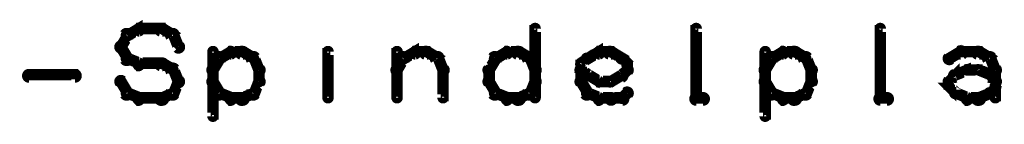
# Model space of a CAD drawing. Extents: x 26 to 524, y 33 to 520.
# Tile 61 of 95: x 237.6 to 280.39, y 418.65 to 423.18. Entities that reach past the tile are written whole.
import ezdxf

# ---------------------------------------------------------------- set-up
doc = ezdxf.new("R2010")
doc.units = 0
doc.layers.add('OUTLINES', color=5, linetype='CONTINUOUS')

msp = doc.modelspace()

# ---------------------------------------------------------------- linework, layer by layer
at = {"layer": 'OUTLINES', "color": 11}
for points in [[(241.9, 422.1, 0.3, 0.3, 1), (242.1, 421.9, 0, 0, 0), (242, 422, 0, 0, 0), (242, 422, 0.5, 0.5, 0), (242.3, 422.5, 0.5, 0.5, 0), (242.3, 422.5, 0, 0, 0), (242.3, 422.5, 0.3, 0.3, 0), (242.4, 422.4, 0.3, 0.3, 1), (242.1, 422.6, 0, 0, 0)], [(242.2, 422.6, 0.3, 0.3, 1), (242.3, 422.4, 0, 0, 0), (242.3, 422.5, 0, 0, 0), (242.3, 422.5, 0.5, 0.5, 0), (242.8, 422.8, 0.5, 0.5, 0), (242.8, 422.8, 0, 0, 0), (242.8, 422.8, 0.3, 0.3, 0), (242.8, 422.6, 0.3, 0.3, 1), (242.7, 422.9, 0, 0, 0)], [(242.8, 422.9, 0.3, 0.3, 1), (242.8, 422.6, 0, 0, 0), (242.8, 422.8, 0, 0, 0), (242.8, 422.8, 0.5, 0.5, 0), (243.8, 422.8, 0.5, 0.5, 0), (243.8, 422.8, 0, 0, 0), (243.8, 422.8, 0.3, 0.3, 0), (243.8, 422.6, 0.3, 0.3, 1), (243.8, 422.9, 0, 0, 0)], [(243.8, 422.9, 0.3, 0.3, 1), (243.7, 422.6, 0, 0, 0), (243.8, 422.8, 0, 0, 0), (243.8, 422.8, 0.5, 0.5, 0), (244.3, 422.5, 0.5, 0.5, 0), (244.3, 422.5, 0, 0, 0), (244.3, 422.5, 0.3, 0.3, 0), (244.2, 422.4, 0.3, 0.3, 1), (244.3, 422.6, 0, 0, 0)], [(244.4, 422.6, 0.3, 0.3, 1), (244.1, 422.4, 0, 0, 0), (244.3, 422.5, 0, 0, 0), (244.3, 422.5, 0.5, 0.5, 0), (244.5, 422, 0.5, 0.5, 0), (244.5, 422, 0, 0, 0), (244.5, 422, 0.3, 0.3, 0), (244.4, 421.9, 0.3, 0.3, 1), (244.6, 422.1, 0, 0, 0)], [(259.9, 419.8, 0.3, 0.3, 1), (260.1, 419.8, 0, 0, 0), (260, 419.8, 0, 0, 0), (260, 419.8, 0.5, 0.5, 0), (260, 422.8, 0.5, 0.5, 0), (260, 422.8, 0, 0, 0), (260, 422.8, 0.3, 0.3, 0), (260.1, 422.8, 0.3, 0.3, 1), (259.9, 422.8, 0, 0, 0)], [(266.9, 419.8, 0.3, 0.3, 1), (267.1, 419.8, 0, 0, 0), (267, 419.8, 0, 0, 0), (267, 419.8, 0.5, 0.5, 0), (267, 422.8, 0.5, 0.5, 0), (267, 422.8, 0, 0, 0), (267, 422.8, 0.3, 0.3, 0), (267.1, 422.8, 0.3, 0.3, 1), (266.9, 422.8, 0, 0, 0)], [(274.9, 419.8, 0.3, 0.3, 1), (275.1, 419.8, 0, 0, 0), (275, 419.8, 0, 0, 0), (275, 419.8, 0.5, 0.5, 0), (275, 422.8, 0.5, 0.5, 0), (275, 422.8, 0, 0, 0), (275, 422.8, 0.3, 0.3, 0), (275.1, 422.8, 0.3, 0.3, 1), (274.9, 422.8, 0, 0, 0)], [(242.1, 421.4, 0.3, 0.3, 1), (242.4, 421.6, 0, 0, 0), (242.3, 421.5, 0, 0, 0), (242.3, 421.5, 0.5, 0.5, 0), (242, 422, 0.5, 0.5, 0), (242, 422, 0, 0, 0), (242, 422, 0.3, 0.3, 0), (242.1, 422.1, 0.3, 0.3, 1), (241.9, 421.9, 0, 0, 0)], [(251, 422.5, 0.3, 0.3, 1), (251, 422.5, 0, 0, 0), (251, 422.5, 0, 0, 0), (251, 422.5, 0.5, 0.5, 0), (251, 422.5, 0.5, 0.5, 0), (251, 422.5, 0, 0, 0), (251, 422.5, 0.3, 0.3, 0), (251, 422.5, 0.3, 0.3, 1), (251, 422.5, 0, 0, 0)], [(246.4, 421.4, 0.3, 0.3, 1), (246.1, 421.6, 0, 0, 0), (246.3, 421.5, 0, 0, 0), (246.3, 421.5, 0.5, 0.5, 0), (246, 421, 0.5, 0.5, 0), (246, 421, 0, 0, 0), (246, 421, 0.3, 0.3, 0), (245.9, 421.1, 0.3, 0.3, 1), (246.1, 420.9, 0, 0, 0)], [(246.1, 421.8, 0.3, 0.3, 1), (245.9, 421.8, 0, 0, 0), (246, 421.8, 0, 0, 0), (246, 421.8, 0.5, 0.5, 0), (246, 419, 0.5, 0.5, 0), (246, 419, 0, 0, 0), (246, 419, 0.3, 0.3, 0), (245.9, 419, 0.3, 0.3, 1), (246.1, 419, 0, 0, 0)], [(246.8, 421.6, 0.3, 0.3, 1), (246.7, 421.9, 0, 0, 0), (246.8, 421.8, 0, 0, 0), (246.8, 421.8, 0.5, 0.5, 0), (246.3, 421.5, 0.5, 0.5, 0), (246.3, 421.5, 0, 0, 0), (246.3, 421.5, 0.3, 0.3, 0), (246.2, 421.6, 0.3, 0.3, 1), (246.3, 421.4, 0, 0, 0)], [(247.3, 421.6, 0.3, 0.3, 1), (247.3, 421.9, 0, 0, 0), (247.3, 421.8, 0, 0, 0), (247.3, 421.8, 0.5, 0.5, 0), (246.8, 421.8, 0.5, 0.5, 0), (246.8, 421.8, 0, 0, 0), (246.8, 421.8, 0.3, 0.3, 0), (246.8, 421.9, 0.3, 0.3, 1), (246.8, 421.6, 0, 0, 0)], [(247.7, 421.4, 0.3, 0.3, 1), (247.8, 421.6, 0, 0, 0), (247.8, 421.5, 0, 0, 0), (247.8, 421.5, 0.5, 0.5, 0), (247.3, 421.8, 0.5, 0.5, 0), (247.3, 421.8, 0, 0, 0), (247.3, 421.8, 0.3, 0.3, 0), (247.3, 421.9, 0.3, 0.3, 1), (247.2, 421.6, 0, 0, 0)], [(247.9, 420.9, 0.3, 0.3, 1), (248.1, 421.1, 0, 0, 0), (248, 421, 0, 0, 0), (248, 421, 0.5, 0.5, 0), (247.8, 421.5, 0.5, 0.5, 0), (247.8, 421.5, 0, 0, 0), (247.8, 421.5, 0.3, 0.3, 0), (247.9, 421.6, 0.3, 0.3, 1), (247.6, 421.4, 0, 0, 0)], [(250.9, 419.8, 0.3, 0.3, 1), (251.1, 419.8, 0, 0, 0), (251, 419.8, 0, 0, 0), (251, 419.8, 0.5, 0.5, 0), (251, 421.8, 0.5, 0.5, 0), (251, 421.8, 0, 0, 0), (251, 421.8, 0.3, 0.3, 0), (251.1, 421.8, 0.3, 0.3, 1), (250.9, 421.8, 0, 0, 0)], [(253.9, 421.1, 0.3, 0.3, 1), (254.1, 420.9, 0, 0, 0), (254, 421, 0, 0, 0), (254, 421, 0.5, 0.5, 0), (254.3, 421.5, 0.5, 0.5, 0), (254.3, 421.5, 0, 0, 0), (254.3, 421.5, 0.3, 0.3, 0), (254.4, 421.4, 0.3, 0.3, 1), (254.1, 421.6, 0, 0, 0)], [(253.9, 419.8, 0.3, 0.3, 1), (254.1, 419.8, 0, 0, 0), (254, 419.8, 0, 0, 0), (254, 419.8, 0.5, 0.5, 0), (254, 421.8, 0.5, 0.5, 0), (254, 421.8, 0, 0, 0), (254, 421.8, 0.3, 0.3, 0), (254.1, 421.8, 0.3, 0.3, 1), (253.9, 421.8, 0, 0, 0)], [(254.2, 421.6, 0.3, 0.3, 1), (254.3, 421.4, 0, 0, 0), (254.3, 421.5, 0, 0, 0), (254.3, 421.5, 0.5, 0.5, 0), (254.8, 421.8, 0.5, 0.5, 0), (254.8, 421.8, 0, 0, 0), (254.8, 421.8, 0.3, 0.3, 0), (254.8, 421.6, 0.3, 0.3, 1), (254.7, 421.9, 0, 0, 0)], [(254.8, 421.9, 0.3, 0.3, 1), (254.8, 421.6, 0, 0, 0), (254.8, 421.8, 0, 0, 0), (254.8, 421.8, 0.5, 0.5, 0), (255.3, 421.8, 0.5, 0.5, 0), (255.3, 421.8, 0, 0, 0), (255.3, 421.8, 0.3, 0.3, 0), (255.3, 421.6, 0.3, 0.3, 1), (255.3, 421.9, 0, 0, 0)], [(255.3, 421.9, 0.3, 0.3, 1), (255.2, 421.6, 0, 0, 0), (255.3, 421.8, 0, 0, 0), (255.3, 421.8, 0.5, 0.5, 0), (255.8, 421.5, 0.5, 0.5, 0), (255.8, 421.5, 0, 0, 0), (255.8, 421.5, 0.3, 0.3, 0), (255.7, 421.4, 0.3, 0.3, 1), (255.8, 421.6, 0, 0, 0)], [(255.9, 421.6, 0.3, 0.3, 1), (255.6, 421.4, 0, 0, 0), (255.8, 421.5, 0, 0, 0), (255.8, 421.5, 0.5, 0.5, 0), (256, 421, 0.5, 0.5, 0), (256, 421, 0, 0, 0), (256, 421, 0.3, 0.3, 0), (255.9, 420.9, 0.3, 0.3, 1), (256.1, 421.1, 0, 0, 0)], [(258.4, 421.4, 0.3, 0.3, 1), (258.1, 421.6, 0, 0, 0), (258.3, 421.5, 0, 0, 0), (258.3, 421.5, 0.5, 0.5, 0), (258, 421, 0.5, 0.5, 0), (258, 421, 0, 0, 0), (258, 421, 0.3, 0.3, 0), (257.9, 421.1, 0.3, 0.3, 1), (258.1, 420.9, 0, 0, 0)], [(258.8, 421.6, 0.3, 0.3, 1), (258.7, 421.9, 0, 0, 0), (258.8, 421.8, 0, 0, 0), (258.8, 421.8, 0.5, 0.5, 0), (258.3, 421.5, 0.5, 0.5, 0), (258.3, 421.5, 0, 0, 0), (258.3, 421.5, 0.3, 0.3, 0), (258.2, 421.6, 0.3, 0.3, 1), (258.3, 421.4, 0, 0, 0)], [(259.3, 421.6, 0.3, 0.3, 1), (259.3, 421.9, 0, 0, 0), (259.3, 421.8, 0, 0, 0), (259.3, 421.8, 0.5, 0.5, 0), (258.8, 421.8, 0.5, 0.5, 0), (258.8, 421.8, 0, 0, 0), (258.8, 421.8, 0.3, 0.3, 0), (258.8, 421.9, 0.3, 0.3, 1), (258.8, 421.6, 0, 0, 0)], [(259.7, 421.4, 0.3, 0.3, 1), (259.8, 421.6, 0, 0, 0), (259.8, 421.5, 0, 0, 0), (259.8, 421.5, 0.5, 0.5, 0), (259.3, 421.8, 0.5, 0.5, 0), (259.3, 421.8, 0, 0, 0), (259.3, 421.8, 0.3, 0.3, 0), (259.3, 421.9, 0.3, 0.3, 1), (259.2, 421.6, 0, 0, 0)], [(259.9, 420.9, 0.3, 0.3, 1), (260.1, 421.1, 0, 0, 0), (260, 421, 0, 0, 0), (260, 421, 0.5, 0.5, 0), (259.8, 421.5, 0.5, 0.5, 0), (259.8, 421.5, 0, 0, 0), (259.8, 421.5, 0.3, 0.3, 0), (259.9, 421.6, 0.3, 0.3, 1), (259.6, 421.4, 0, 0, 0)], [(262.2, 421.6, 0.3, 0.3, 1), (262.3, 421.4, 0, 0, 0), (262.3, 421.5, 0, 0, 0), (262.3, 421.5, 0.5, 0.5, 0), (262.8, 421.8, 0.5, 0.5, 0), (262.8, 421.8, 0, 0, 0), (262.8, 421.8, 0.3, 0.3, 0), (262.8, 421.6, 0.3, 0.3, 1), (262.7, 421.9, 0, 0, 0)], [(262.8, 421.9, 0.3, 0.3, 1), (262.8, 421.6, 0, 0, 0), (262.8, 421.8, 0, 0, 0), (262.8, 421.8, 0.5, 0.5, 0), (263.3, 421.8, 0.5, 0.5, 0), (263.3, 421.8, 0, 0, 0), (263.3, 421.8, 0.3, 0.3, 0), (263.3, 421.6, 0.3, 0.3, 1), (263.3, 421.9, 0, 0, 0)], [(263.3, 421.9, 0.3, 0.3, 1), (263.2, 421.6, 0, 0, 0), (263.3, 421.8, 0, 0, 0), (263.3, 421.8, 0.5, 0.5, 0), (263.8, 421.5, 0.5, 0.5, 0), (263.8, 421.5, 0, 0, 0), (263.8, 421.5, 0.3, 0.3, 0), (263.7, 421.4, 0.3, 0.3, 1), (263.8, 421.6, 0, 0, 0)], [(270.4, 421.4, 0.3, 0.3, 1), (270.1, 421.6, 0, 0, 0), (270.3, 421.5, 0, 0, 0), (270.3, 421.5, 0.5, 0.5, 0), (270, 421, 0.5, 0.5, 0), (270, 421, 0, 0, 0), (270, 421, 0.3, 0.3, 0), (269.9, 421.1, 0.3, 0.3, 1), (270.1, 420.9, 0, 0, 0)], [(270.1, 421.8, 0.3, 0.3, 1), (269.9, 421.8, 0, 0, 0), (270, 421.8, 0, 0, 0), (270, 421.8, 0.5, 0.5, 0), (270, 419, 0.5, 0.5, 0), (270, 419, 0, 0, 0), (270, 419, 0.3, 0.3, 0), (269.9, 419, 0.3, 0.3, 1), (270.1, 419, 0, 0, 0)], [(270.8, 421.6, 0.3, 0.3, 1), (270.7, 421.9, 0, 0, 0), (270.8, 421.8, 0, 0, 0), (270.8, 421.8, 0.5, 0.5, 0), (270.3, 421.5, 0.5, 0.5, 0), (270.3, 421.5, 0, 0, 0), (270.3, 421.5, 0.3, 0.3, 0), (270.2, 421.6, 0.3, 0.3, 1), (270.3, 421.4, 0, 0, 0)], [(271.3, 421.6, 0.3, 0.3, 1), (271.3, 421.9, 0, 0, 0), (271.3, 421.8, 0, 0, 0), (271.3, 421.8, 0.5, 0.5, 0), (270.8, 421.8, 0.5, 0.5, 0), (270.8, 421.8, 0, 0, 0), (270.8, 421.8, 0.3, 0.3, 0), (270.8, 421.9, 0.3, 0.3, 1), (270.8, 421.6, 0, 0, 0)], [(271.7, 421.4, 0.3, 0.3, 1), (271.8, 421.6, 0, 0, 0), (271.8, 421.5, 0, 0, 0), (271.8, 421.5, 0.5, 0.5, 0), (271.3, 421.8, 0.5, 0.5, 0), (271.3, 421.8, 0, 0, 0), (271.3, 421.8, 0.3, 0.3, 0), (271.3, 421.9, 0.3, 0.3, 1), (271.2, 421.6, 0, 0, 0)], [(271.9, 420.9, 0.3, 0.3, 1), (272.1, 421.1, 0, 0, 0), (272, 421, 0, 0, 0), (272, 421, 0.5, 0.5, 0), (271.8, 421.5, 0.5, 0.5, 0), (271.8, 421.5, 0, 0, 0), (271.8, 421.5, 0.3, 0.3, 0), (271.9, 421.6, 0.3, 0.3, 1), (271.6, 421.4, 0, 0, 0)], [(277.9, 421.6, 0.3, 0.3, 1), (278.1, 421.4, 0, 0, 0), (278, 421.5, 0, 0, 0), (278, 421.5, 0.5, 0.5, 0), (278.5, 421.8, 0.5, 0.5, 0), (278.5, 421.8, 0, 0, 0), (278.5, 421.8, 0.3, 0.3, 0), (278.6, 421.6, 0.3, 0.3, 1), (278.4, 421.9, 0, 0, 0)], [(278.5, 421.9, 0.3, 0.3, 1), (278.5, 421.6, 0, 0, 0), (278.5, 421.8, 0, 0, 0), (278.5, 421.8, 0.5, 0.5, 0), (279.3, 421.8, 0.5, 0.5, 0), (279.3, 421.8, 0, 0, 0), (279.3, 421.8, 0.3, 0.3, 0), (279.3, 421.6, 0.3, 0.3, 1), (279.3, 421.9, 0, 0, 0)], [(279.3, 421.9, 0.3, 0.3, 1), (279.2, 421.6, 0, 0, 0), (279.3, 421.8, 0, 0, 0), (279.3, 421.8, 0.5, 0.5, 0), (279.8, 421.5, 0.5, 0.5, 0), (279.8, 421.5, 0, 0, 0), (279.8, 421.5, 0.3, 0.3, 0), (279.7, 421.4, 0.3, 0.3, 1), (279.8, 421.6, 0, 0, 0)], [(279.9, 421.6, 0.3, 0.3, 1), (279.6, 421.4, 0, 0, 0), (279.8, 421.5, 0, 0, 0), (279.8, 421.5, 0.5, 0.5, 0), (280, 421, 0.5, 0.5, 0), (280, 421, 0, 0, 0), (280, 421, 0.3, 0.3, 0), (279.9, 420.9, 0.3, 0.3, 1), (280.1, 421.1, 0, 0, 0)], [(242.7, 421.1, 0.3, 0.3, 1), (242.8, 421.4, 0, 0, 0), (242.8, 421.3, 0, 0, 0), (242.8, 421.3, 0.5, 0.5, 0), (242.3, 421.5, 0.5, 0.5, 0), (242.3, 421.5, 0, 0, 0), (242.3, 421.5, 0.3, 0.3, 0), (242.3, 421.6, 0.3, 0.3, 1), (242.2, 421.4, 0, 0, 0)], [(243.8, 421.1, 0.3, 0.3, 1), (243.8, 421.4, 0, 0, 0), (243.8, 421.3, 0, 0, 0), (243.8, 421.3, 0.5, 0.5, 0), (242.8, 421.3, 0.5, 0.5, 0), (242.8, 421.3, 0, 0, 0), (242.8, 421.3, 0.3, 0.3, 0), (242.8, 421.4, 0.3, 0.3, 1), (242.8, 421.1, 0, 0, 0)], [(244.2, 420.9, 0.3, 0.3, 1), (244.3, 421.1, 0, 0, 0), (244.3, 421, 0, 0, 0), (244.3, 421, 0.5, 0.5, 0), (243.8, 421.3, 0.5, 0.5, 0), (243.8, 421.3, 0, 0, 0), (243.8, 421.3, 0.3, 0.3, 0), (243.8, 421.4, 0.3, 0.3, 1), (243.7, 421.1, 0, 0, 0)], [(261.9, 421.3, 0.3, 0.3, 1), (262.1, 421.2, 0, 0, 0), (262, 421.3, 0, 0, 0), (262, 421.3, 0.5, 0.5, 0), (262.3, 421.5, 0.5, 0.5, 0), (262.3, 421.5, 0, 0, 0), (262.3, 421.5, 0.3, 0.3, 0), (262.3, 421.4, 0.3, 0.3, 1), (262.2, 421.6, 0, 0, 0)], [(261.9, 420.5, 0.3, 0.3, 1), (262.1, 420.5, 0, 0, 0), (262, 420.5, 0, 0, 0), (262, 420.5, 0.5, 0.5, 0), (262, 421.3, 0.5, 0.5, 0), (262, 421.3, 0, 0, 0), (262, 421.3, 0.3, 0.3, 0), (262.1, 421.3, 0.3, 0.3, 1), (261.9, 421.3, 0, 0, 0)], [(263.8, 421.6, 0.3, 0.3, 1), (263.7, 421.4, 0, 0, 0), (263.8, 421.5, 0, 0, 0), (263.8, 421.5, 0.5, 0.5, 0), (264, 421.3, 0.5, 0.5, 0), (264, 421.3, 0, 0, 0), (264, 421.3, 0.3, 0.3, 0), (263.9, 421.2, 0.3, 0.3, 1), (264.1, 421.3, 0, 0, 0)], [(264.1, 421.3, 0.3, 0.3, 1), (263.9, 421.3, 0, 0, 0), (264, 421.3, 0, 0, 0), (264, 421.3, 0.5, 0.5, 0), (264, 421, 0.5, 0.5, 0), (264, 421, 0, 0, 0), (264, 421, 0.3, 0.3, 0), (263.9, 421, 0.3, 0.3, 1), (264.1, 421, 0, 0, 0)], [(238, 420.9, 0.3, 0.3, 1), (238, 420.6, 0, 0, 0), (238, 420.8, 0, 0, 0), (238, 420.8, 0.5, 0.5, 0), (240, 420.8, 0.5, 0.5, 0), (240, 420.8, 0, 0, 0), (240, 420.8, 0.3, 0.3, 0), (240, 420.6, 0.3, 0.3, 1), (240, 420.9, 0, 0, 0)], [(244.4, 420.4, 0.3, 0.3, 1), (244.6, 420.6, 0, 0, 0), (244.5, 420.5, 0, 0, 0), (244.5, 420.5, 0.5, 0.5, 0), (244.3, 421, 0.5, 0.5, 0), (244.3, 421, 0, 0, 0), (244.3, 421, 0.3, 0.3, 0), (244.4, 421.1, 0.3, 0.3, 1), (244.1, 420.9, 0, 0, 0)], [(246.1, 421, 0.3, 0.3, 1), (245.9, 421, 0, 0, 0), (246, 421, 0, 0, 0), (246, 421, 0.5, 0.5, 0), (246, 420.5, 0.5, 0.5, 0), (246, 420.5, 0, 0, 0), (246, 420.5, 0.3, 0.3, 0), (245.9, 420.5, 0.3, 0.3, 1), (246.1, 420.5, 0, 0, 0)], [(247.9, 420.5, 0.3, 0.3, 1), (248.1, 420.5, 0, 0, 0), (248, 420.5, 0, 0, 0), (248, 420.5, 0.5, 0.5, 0), (248, 421, 0.5, 0.5, 0), (248, 421, 0, 0, 0), (248, 421, 0.3, 0.3, 0), (248.1, 421, 0.3, 0.3, 1), (247.9, 421, 0, 0, 0)], [(256.1, 421, 0.3, 0.3, 1), (255.9, 421, 0, 0, 0), (256, 421, 0, 0, 0), (256, 421, 0.5, 0.5, 0), (256, 419.8, 0.5, 0.5, 0), (256, 419.8, 0, 0, 0), (256, 419.8, 0.3, 0.3, 0), (255.9, 419.8, 0.3, 0.3, 1), (256.1, 419.8, 0, 0, 0)], [(258.1, 421, 0.3, 0.3, 1), (257.9, 421, 0, 0, 0), (258, 421, 0, 0, 0), (258, 421, 0.5, 0.5, 0), (258, 420.5, 0.5, 0.5, 0), (258, 420.5, 0, 0, 0), (258, 420.5, 0.3, 0.3, 0), (257.9, 420.5, 0.3, 0.3, 1), (258.1, 420.5, 0, 0, 0)], [(262.2, 420.7, 0.3, 0.3, 1), (262.3, 420.8, 0, 0, 0), (262.3, 420.8, 0, 0, 0), (262.3, 420.8, 0.5, 0.5, 0), (262, 421, 0.5, 0.5, 0), (262, 421, 0, 0, 0), (262, 421, 0.3, 0.3, 0), (262.1, 421.1, 0.3, 0.3, 1), (261.9, 420.9, 0, 0, 0)], [(262.7, 420.4, 0.3, 0.3, 1), (262.8, 420.6, 0, 0, 0), (262.8, 420.5, 0, 0, 0), (262.8, 420.5, 0.5, 0.5, 0), (262.3, 420.8, 0.5, 0.5, 0), (262.3, 420.8, 0, 0, 0), (262.3, 420.8, 0.3, 0.3, 0), (262.3, 420.9, 0.3, 0.3, 1), (262.2, 420.6, 0, 0, 0)], [(263.8, 420.6, 0.3, 0.3, 1), (263.7, 420.9, 0, 0, 0), (263.8, 420.8, 0, 0, 0), (263.8, 420.8, 0.5, 0.5, 0), (263.3, 420.5, 0.5, 0.5, 0), (263.3, 420.5, 0, 0, 0), (263.3, 420.5, 0.3, 0.3, 0), (263.2, 420.6, 0.3, 0.3, 1), (263.3, 420.4, 0, 0, 0)], [(264.1, 420.9, 0.3, 0.3, 1), (263.9, 421.1, 0, 0, 0), (264, 421, 0, 0, 0), (264, 421, 0.5, 0.5, 0), (263.8, 420.8, 0.5, 0.5, 0), (263.8, 420.8, 0, 0, 0), (263.8, 420.8, 0.3, 0.3, 0), (263.7, 420.8, 0.3, 0.3, 1), (263.8, 420.7, 0, 0, 0)], [(270.1, 421, 0.3, 0.3, 1), (269.9, 421, 0, 0, 0), (270, 421, 0, 0, 0), (270, 421, 0.5, 0.5, 0), (270, 420.5, 0.5, 0.5, 0), (270, 420.5, 0, 0, 0), (270, 420.5, 0.3, 0.3, 0), (269.9, 420.5, 0.3, 0.3, 1), (270.1, 420.5, 0, 0, 0)], [(271.9, 420.5, 0.3, 0.3, 1), (272.1, 420.5, 0, 0, 0), (272, 420.5, 0, 0, 0), (272, 420.5, 0.5, 0.5, 0), (272, 421, 0.5, 0.5, 0), (272, 421, 0, 0, 0), (272, 421, 0.3, 0.3, 0), (272.1, 421, 0.3, 0.3, 1), (271.9, 421, 0, 0, 0)], [(277.9, 420.6, 0.3, 0.3, 1), (278.1, 420.4, 0, 0, 0), (278, 420.5, 0, 0, 0), (278, 420.5, 0.5, 0.5, 0), (278.3, 420.8, 0.5, 0.5, 0), (278.3, 420.8, 0, 0, 0), (278.3, 420.8, 0.3, 0.3, 0), (278.3, 420.7, 0.3, 0.3, 1), (278.2, 420.8, 0, 0, 0)], [(278.2, 420.9, 0.3, 0.3, 1), (278.3, 420.6, 0, 0, 0), (278.3, 420.8, 0, 0, 0), (278.3, 420.8, 0.5, 0.5, 0), (278.8, 421, 0.5, 0.5, 0), (278.8, 421, 0, 0, 0), (278.8, 421, 0.3, 0.3, 0), (278.8, 420.9, 0.3, 0.3, 1), (278.7, 421.1, 0, 0, 0)], [(278.8, 421.1, 0.3, 0.3, 1), (278.8, 420.9, 0, 0, 0), (278.8, 421, 0, 0, 0), (278.8, 421, 0.5, 0.5, 0), (279.3, 421, 0.5, 0.5, 0), (279.3, 421, 0, 0, 0), (279.3, 421, 0.3, 0.3, 0), (279.3, 420.9, 0.3, 0.3, 1), (279.3, 421.1, 0, 0, 0)], [(279.3, 421.1, 0.3, 0.3, 1), (279.2, 420.9, 0, 0, 0), (279.3, 421, 0, 0, 0), (279.3, 421, 0.5, 0.5, 0), (279.8, 420.8, 0.5, 0.5, 0), (279.8, 420.8, 0, 0, 0), (279.8, 420.8, 0.3, 0.3, 0), (279.7, 420.6, 0.3, 0.3, 1), (279.8, 420.9, 0, 0, 0)], [(279.8, 420.8, 0.3, 0.3, 1), (279.7, 420.7, 0, 0, 0), (279.8, 420.8, 0, 0, 0), (279.8, 420.8, 0.5, 0.5, 0), (280, 420.5, 0.5, 0.5, 0), (280, 420.5, 0, 0, 0), (280, 420.5, 0.3, 0.3, 0), (279.9, 420.4, 0.3, 0.3, 1), (280.1, 420.6, 0, 0, 0)], [(280.1, 421, 0.3, 0.3, 1), (279.9, 421, 0, 0, 0), (280, 421, 0, 0, 0), (280, 421, 0.5, 0.5, 0), (280, 420.3, 0.5, 0.5, 0), (280, 420.3, 0, 0, 0), (280, 420.3, 0.3, 0.3, 0), (279.9, 420.3, 0.3, 0.3, 1), (280.1, 420.3, 0, 0, 0)], [(242.1, 420.6, 0.3, 0.3, 1), (241.9, 420.4, 0, 0, 0), (242, 420.5, 0, 0, 0), (242, 420.5, 0.5, 0.5, 0), (242.3, 420, 0.5, 0.5, 0), (242.3, 420, 0, 0, 0), (242.3, 420, 0.3, 0.3, 0), (242.1, 419.9, 0.3, 0.3, 1), (242.4, 420.1, 0, 0, 0)], [(244.1, 420.1, 0.3, 0.3, 1), (244.4, 419.9, 0, 0, 0), (244.3, 420, 0, 0, 0), (244.3, 420, 0.5, 0.5, 0), (244.5, 420.5, 0.5, 0.5, 0), (244.5, 420.5, 0, 0, 0), (244.5, 420.5, 0.3, 0.3, 0), (244.6, 420.4, 0.3, 0.3, 1), (244.4, 420.6, 0, 0, 0)], [(246.1, 420.6, 0.3, 0.3, 1), (245.9, 420.4, 0, 0, 0), (246, 420.5, 0, 0, 0), (246, 420.5, 0.5, 0.5, 0), (246.3, 420, 0.5, 0.5, 0), (246.3, 420, 0, 0, 0), (246.3, 420, 0.3, 0.3, 0), (246.1, 419.9, 0.3, 0.3, 1), (246.4, 420.1, 0, 0, 0)], [(247.6, 420.1, 0.3, 0.3, 1), (247.9, 419.9, 0, 0, 0), (247.8, 420, 0, 0, 0), (247.8, 420, 0.5, 0.5, 0), (248, 420.5, 0.5, 0.5, 0), (248, 420.5, 0, 0, 0), (248, 420.5, 0.3, 0.3, 0), (248.1, 420.4, 0.3, 0.3, 1), (247.9, 420.6, 0, 0, 0)], [(258.1, 420.6, 0.3, 0.3, 1), (257.9, 420.4, 0, 0, 0), (258, 420.5, 0, 0, 0), (258, 420.5, 0.5, 0.5, 0), (258.3, 420, 0.5, 0.5, 0), (258.3, 420, 0, 0, 0), (258.3, 420, 0.3, 0.3, 0), (258.1, 419.9, 0.3, 0.3, 1), (258.4, 420.1, 0, 0, 0)], [(259.6, 420.1, 0.3, 0.3, 1), (259.9, 419.9, 0, 0, 0), (259.8, 420, 0, 0, 0), (259.8, 420, 0.5, 0.5, 0), (260, 420.5, 0.5, 0.5, 0), (260, 420.5, 0, 0, 0), (260, 420.5, 0.3, 0.3, 0), (260.1, 420.4, 0.3, 0.3, 1), (259.9, 420.6, 0, 0, 0)], [(262.1, 419.9, 0.3, 0.3, 1), (262.4, 420.1, 0, 0, 0), (262.3, 420, 0, 0, 0), (262.3, 420, 0.5, 0.5, 0), (262, 420.5, 0.5, 0.5, 0), (262, 420.5, 0, 0, 0), (262, 420.5, 0.3, 0.3, 0), (262.1, 420.6, 0.3, 0.3, 1), (261.9, 420.4, 0, 0, 0)], [(263.3, 420.4, 0.3, 0.3, 1), (263.3, 420.6, 0, 0, 0), (263.3, 420.5, 0, 0, 0), (263.3, 420.5, 0.5, 0.5, 0), (262.8, 420.5, 0.5, 0.5, 0), (262.8, 420.5, 0, 0, 0), (262.8, 420.5, 0.3, 0.3, 0), (262.8, 420.6, 0.3, 0.3, 1), (262.8, 420.4, 0, 0, 0)], [(270.1, 420.6, 0.3, 0.3, 1), (269.9, 420.4, 0, 0, 0), (270, 420.5, 0, 0, 0), (270, 420.5, 0.5, 0.5, 0), (270.3, 420, 0.5, 0.5, 0), (270.3, 420, 0, 0, 0), (270.3, 420, 0.3, 0.3, 0), (270.1, 419.9, 0.3, 0.3, 1), (270.4, 420.1, 0, 0, 0)], [(271.6, 420.1, 0.3, 0.3, 1), (271.9, 419.9, 0, 0, 0), (271.8, 420, 0, 0, 0), (271.8, 420, 0.5, 0.5, 0), (272, 420.5, 0.5, 0.5, 0), (272, 420.5, 0, 0, 0), (272, 420.5, 0.3, 0.3, 0), (272.1, 420.4, 0.3, 0.3, 1), (271.9, 420.6, 0, 0, 0)], [(277.9, 420.3, 0.3, 0.3, 1), (278.1, 420.3, 0, 0, 0), (278, 420.3, 0, 0, 0), (278, 420.3, 0.5, 0.5, 0), (278, 420.5, 0.5, 0.5, 0), (278, 420.5, 0, 0, 0), (278, 420.5, 0.3, 0.3, 0), (278.1, 420.5, 0.3, 0.3, 1), (277.9, 420.5, 0, 0, 0)], [(280.1, 420.3, 0.3, 0.3, 1), (279.9, 420.3, 0, 0, 0), (280, 420.3, 0, 0, 0), (280, 420.3, 0.5, 0.5, 0), (280, 419.8, 0.5, 0.5, 0), (280, 419.8, 0, 0, 0), (280, 419.8, 0.3, 0.3, 0), (279.9, 419.8, 0.3, 0.3, 1), (280.1, 419.8, 0, 0, 0)], [(242.3, 420.1, 0.3, 0.3, 1), (242.2, 419.9, 0, 0, 0), (242.3, 420, 0, 0, 0), (242.3, 420, 0.5, 0.5, 0), (242.8, 419.8, 0.5, 0.5, 0), (242.8, 419.8, 0, 0, 0), (242.8, 419.8, 0.3, 0.3, 0), (242.7, 419.6, 0.3, 0.3, 1), (242.8, 419.9, 0, 0, 0)], [(243.7, 419.9, 0.3, 0.3, 1), (243.8, 419.6, 0, 0, 0), (243.8, 419.8, 0, 0, 0), (243.8, 419.8, 0.5, 0.5, 0), (244.3, 420, 0.5, 0.5, 0), (244.3, 420, 0, 0, 0), (244.3, 420, 0.3, 0.3, 0), (244.3, 419.9, 0.3, 0.3, 1), (244.2, 420.1, 0, 0, 0)], [(246.3, 420.1, 0.3, 0.3, 1), (246.2, 419.9, 0, 0, 0), (246.3, 420, 0, 0, 0), (246.3, 420, 0.5, 0.5, 0), (246.8, 419.8, 0.5, 0.5, 0), (246.8, 419.8, 0, 0, 0), (246.8, 419.8, 0.3, 0.3, 0), (246.7, 419.6, 0.3, 0.3, 1), (246.8, 419.9, 0, 0, 0)], [(247.2, 419.9, 0.3, 0.3, 1), (247.3, 419.6, 0, 0, 0), (247.3, 419.8, 0, 0, 0), (247.3, 419.8, 0.5, 0.5, 0), (247.8, 420, 0.5, 0.5, 0), (247.8, 420, 0, 0, 0), (247.8, 420, 0.3, 0.3, 0), (247.8, 419.9, 0.3, 0.3, 1), (247.7, 420.1, 0, 0, 0)], [(258.3, 420.1, 0.3, 0.3, 1), (258.2, 419.9, 0, 0, 0), (258.3, 420, 0, 0, 0), (258.3, 420, 0.5, 0.5, 0), (258.8, 419.8, 0.5, 0.5, 0), (258.8, 419.8, 0, 0, 0), (258.8, 419.8, 0.3, 0.3, 0), (258.7, 419.6, 0.3, 0.3, 1), (258.8, 419.9, 0, 0, 0)], [(259.2, 419.9, 0.3, 0.3, 1), (259.3, 419.6, 0, 0, 0), (259.3, 419.8, 0, 0, 0), (259.3, 419.8, 0.5, 0.5, 0), (259.8, 420, 0.5, 0.5, 0), (259.8, 420, 0, 0, 0), (259.8, 420, 0.3, 0.3, 0), (259.8, 419.9, 0.3, 0.3, 1), (259.7, 420.1, 0, 0, 0)], [(262.7, 419.6, 0.3, 0.3, 1), (262.8, 419.9, 0, 0, 0), (262.8, 419.8, 0, 0, 0), (262.8, 419.8, 0.5, 0.5, 0), (262.3, 420, 0.5, 0.5, 0), (262.3, 420, 0, 0, 0), (262.3, 420, 0.3, 0.3, 0), (262.3, 420.1, 0.3, 0.3, 1), (262.2, 419.9, 0, 0, 0)], [(264.1, 419.9, 0.3, 0.3, 1), (263.9, 420.1, 0, 0, 0), (264, 420, 0, 0, 0), (264, 420, 0.5, 0.5, 0), (263.8, 419.8, 0.5, 0.5, 0), (263.8, 419.8, 0, 0, 0), (263.8, 419.8, 0.3, 0.3, 0), (263.7, 419.8, 0.3, 0.3, 1), (263.8, 419.7, 0, 0, 0)], [(270.3, 420.1, 0.3, 0.3, 1), (270.2, 419.9, 0, 0, 0), (270.3, 420, 0, 0, 0), (270.3, 420, 0.5, 0.5, 0), (270.8, 419.8, 0.5, 0.5, 0), (270.8, 419.8, 0, 0, 0), (270.8, 419.8, 0.3, 0.3, 0), (270.7, 419.6, 0.3, 0.3, 1), (270.8, 419.9, 0, 0, 0)], [(271.2, 419.9, 0.3, 0.3, 1), (271.3, 419.6, 0, 0, 0), (271.3, 419.8, 0, 0, 0), (271.3, 419.8, 0.5, 0.5, 0), (271.8, 420, 0.5, 0.5, 0), (271.8, 420, 0, 0, 0), (271.8, 420, 0.3, 0.3, 0), (271.8, 419.9, 0.3, 0.3, 1), (271.7, 420.1, 0, 0, 0)], [(278.2, 419.9, 0.3, 0.3, 1), (278.3, 420.1, 0, 0, 0), (278.3, 420, 0, 0, 0), (278.3, 420, 0.5, 0.5, 0), (278, 420.3, 0.5, 0.5, 0), (278, 420.3, 0, 0, 0), (278, 420.3, 0.3, 0.3, 0), (278.1, 420.3, 0.3, 0.3, 1), (277.9, 420.2, 0, 0, 0)], [(278.7, 419.6, 0.3, 0.3, 1), (278.8, 419.9, 0, 0, 0), (278.8, 419.8, 0, 0, 0), (278.8, 419.8, 0.5, 0.5, 0), (278.3, 420, 0.5, 0.5, 0), (278.3, 420, 0, 0, 0), (278.3, 420, 0.3, 0.3, 0), (278.3, 420.1, 0.3, 0.3, 1), (278.2, 419.9, 0, 0, 0)], [(279.8, 419.9, 0.3, 0.3, 1), (279.7, 420.1, 0, 0, 0), (279.8, 420, 0, 0, 0), (279.8, 420, 0.5, 0.5, 0), (279.3, 419.8, 0.5, 0.5, 0), (279.3, 419.8, 0, 0, 0), (279.3, 419.8, 0.3, 0.3, 0), (279.2, 419.9, 0.3, 0.3, 1), (279.3, 419.6, 0, 0, 0)], [(280.1, 420.2, 0.3, 0.3, 1), (279.9, 420.3, 0, 0, 0), (280, 420.3, 0, 0, 0), (280, 420.3, 0.5, 0.5, 0), (279.8, 420, 0.5, 0.5, 0), (279.8, 420, 0, 0, 0), (279.8, 420, 0.3, 0.3, 0), (279.7, 420.1, 0.3, 0.3, 1), (279.8, 419.9, 0, 0, 0)], [(242.8, 419.9, 0.3, 0.3, 1), (242.8, 419.6, 0, 0, 0), (242.8, 419.8, 0, 0, 0), (242.8, 419.8, 0.5, 0.5, 0), (243.8, 419.8, 0.5, 0.5, 0), (243.8, 419.8, 0, 0, 0), (243.8, 419.8, 0.3, 0.3, 0), (243.8, 419.6, 0.3, 0.3, 1), (243.8, 419.9, 0, 0, 0)], [(246.8, 419.9, 0.3, 0.3, 1), (246.8, 419.6, 0, 0, 0), (246.8, 419.8, 0, 0, 0), (246.8, 419.8, 0.5, 0.5, 0), (247.3, 419.8, 0.5, 0.5, 0), (247.3, 419.8, 0, 0, 0), (247.3, 419.8, 0.3, 0.3, 0), (247.3, 419.6, 0.3, 0.3, 1), (247.3, 419.9, 0, 0, 0)], [(258.8, 419.9, 0.3, 0.3, 1), (258.8, 419.6, 0, 0, 0), (258.8, 419.8, 0, 0, 0), (258.8, 419.8, 0.5, 0.5, 0), (259.3, 419.8, 0.5, 0.5, 0), (259.3, 419.8, 0, 0, 0), (259.3, 419.8, 0.3, 0.3, 0), (259.3, 419.6, 0.3, 0.3, 1), (259.3, 419.9, 0, 0, 0)], [(263.3, 419.6, 0.3, 0.3, 1), (263.3, 419.9, 0, 0, 0), (263.3, 419.8, 0, 0, 0), (263.3, 419.8, 0.5, 0.5, 0), (262.8, 419.8, 0.5, 0.5, 0), (262.8, 419.8, 0, 0, 0), (262.8, 419.8, 0.3, 0.3, 0), (262.8, 419.9, 0.3, 0.3, 1), (262.8, 419.6, 0, 0, 0)], [(263.8, 419.6, 0.3, 0.3, 1), (263.8, 419.9, 0, 0, 0), (263.8, 419.8, 0, 0, 0), (263.8, 419.8, 0.5, 0.5, 0), (263.3, 419.8, 0.5, 0.5, 0), (263.3, 419.8, 0, 0, 0), (263.3, 419.8, 0.3, 0.3, 0), (263.3, 419.9, 0.3, 0.3, 1), (263.3, 419.6, 0, 0, 0)], [(267.3, 419.6, 0.3, 0.3, 1), (267.3, 419.9, 0, 0, 0), (267.3, 419.8, 0, 0, 0), (267.3, 419.8, 0.5, 0.5, 0), (267, 419.8, 0.5, 0.5, 0), (267, 419.8, 0, 0, 0), (267, 419.8, 0.3, 0.3, 0), (267, 419.9, 0.3, 0.3, 1), (267, 419.6, 0, 0, 0)], [(270.8, 419.9, 0.3, 0.3, 1), (270.8, 419.6, 0, 0, 0), (270.8, 419.8, 0, 0, 0), (270.8, 419.8, 0.5, 0.5, 0), (271.3, 419.8, 0.5, 0.5, 0), (271.3, 419.8, 0, 0, 0), (271.3, 419.8, 0.3, 0.3, 0), (271.3, 419.6, 0.3, 0.3, 1), (271.3, 419.9, 0, 0, 0)], [(275.3, 419.6, 0.3, 0.3, 1), (275.3, 419.9, 0, 0, 0), (275.3, 419.8, 0, 0, 0), (275.3, 419.8, 0.5, 0.5, 0), (275, 419.8, 0.5, 0.5, 0), (275, 419.8, 0, 0, 0), (275, 419.8, 0.3, 0.3, 0), (275, 419.9, 0.3, 0.3, 1), (275, 419.6, 0, 0, 0)], [(279.3, 419.6, 0.3, 0.3, 1), (279.3, 419.9, 0, 0, 0), (279.3, 419.8, 0, 0, 0), (279.3, 419.8, 0.5, 0.5, 0), (278.8, 419.8, 0.5, 0.5, 0), (278.8, 419.8, 0, 0, 0), (278.8, 419.8, 0.3, 0.3, 0), (278.8, 419.9, 0.3, 0.3, 1), (278.8, 419.6, 0, 0, 0)]]:
    msp.add_lwpolyline(points, format="xyseb", dxfattribs=at)

doc.saveas('drawing.dxf')
